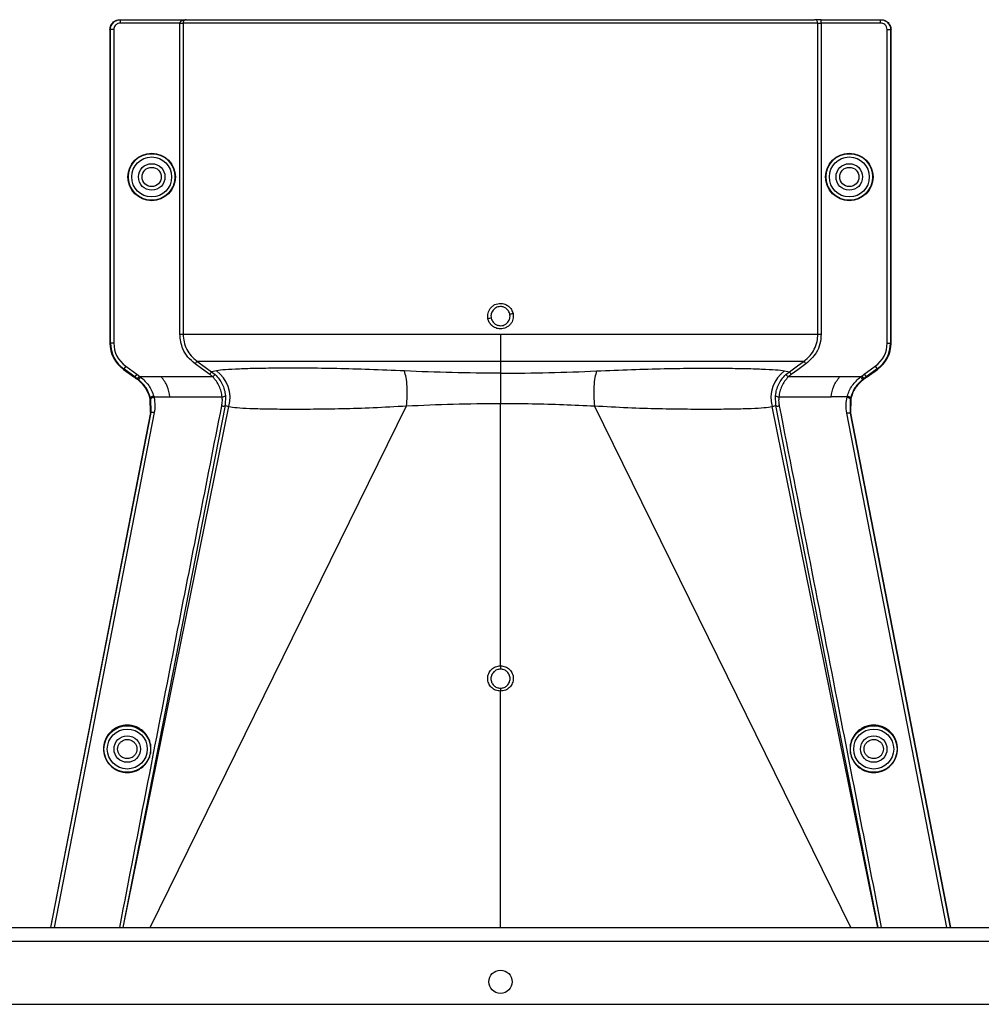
# Model space of a CAD drawing. Header units: inches. Extents: x -3977 to 448, y -4288 to 2176.
# Tile 34 of 206: x -3663 to -3518, y -2219 to -2070. Entities that reach past the tile are written whole.
import ezdxf

# ---------------------------------------------------------------- set-up
doc = ezdxf.new("R2010")
doc.units = ezdxf.units.IN
doc.header["$MEASUREMENT"] = 0

msp = doc.modelspace()

# ---------------------------------------------------------------- linework, layer by layer
at = {"color": 1, "linetype": 'Continuous', "lineweight": 25}
for p, q in [((-3648.053, -2070.118), (-3647.974, -2070.118)), ((-3647.974, -2070.618), (-3647.974, -2070.118)), ((-3647.974, -2070.118), (-3638.072, -2070.118)), ((-3639.021, -2070.618), (-3647.974, -2070.618)), ((-3639.021, -2117.556), (-3639.021, -2070.618)), ((-3639.021, -2070.618), (-3638.522, -2070.618)), ((-3638.522, -2070.618), (-3638.522, -2117.556)), ((-3542.806, -2070.618), (-3638.522, -2070.618)), ((-3638.072, -2070.118), (-3543.305, -2070.118)), ((-3542.307, -2070.118), (-3543.305, -2070.118)), ((-3542.806, -2117.556), (-3542.806, -2070.618)), ((-3542.806, -2070.618), (-3542.307, -2070.618)), ((-3542.307, -2070.618), (-3542.307, -2070.118)), ((-3542.307, -2070.118), (-3533.354, -2070.118)), ((-3542.307, -2070.618), (-3542.307, -2117.556)), ((-3533.354, -2070.618), (-3542.307, -2070.618)), ((-3533.354, -2070.618), (-3533.354, -2070.118)), ((-3533.354, -2070.118), (-3533.275, -2070.118)), ((-3649.474, -2071.618), (-3649.553, -2071.618)), ((-3649.553, -2071.618), (-3649.553, -2118.886)), ((-3648.974, -2071.618), (-3649.474, -2071.618)), ((-3649.474, -2118.886), (-3649.474, -2071.618)), ((-3648.974, -2071.618), (-3648.974, -2118.886)), ((-3532.354, -2118.886), (-3532.354, -2071.618)), ((-3532.354, -2071.618), (-3531.854, -2071.618)), ((-3531.854, -2071.618), (-3531.854, -2118.886)), ((-3531.775, -2071.618), (-3531.854, -2071.618)), ((-3531.775, -2118.886), (-3531.775, -2071.618)), ((-3649.553, -2118.886), (-3649.474, -2118.886)), ((-3648.974, -2118.886), (-3649.474, -2118.886)), ((-3532.354, -2118.886), (-3531.854, -2118.886)), ((-3531.854, -2118.886), (-3531.775, -2118.886)), ((-3590.664, -2121.615), (-3590.664, -2123.433)), ((-3647.519, -2122.856), (-3647.473, -2122.792)), ((-3647.519, -2122.856), (-3645.936, -2123.994)), ((-3647.181, -2122.386), (-3647.473, -2122.792)), ((-3645.788, -2124.004), (-3647.473, -2122.792)), ((-3647.181, -2122.386), (-3645.496, -2123.598)), ((-3633.509, -2123.057), (-3634.221, -2123.206)), ((-3634.221, -2123.206), (-3633.705, -2123.631)), ((-3590.664, -2123.433), (-3590.664, -2127.99)), ((-3547.82, -2123.057), (-3547.107, -2123.206)), ((-3547.623, -2123.631), (-3547.107, -2123.206)), ((-3535.832, -2123.598), (-3534.147, -2122.386)), ((-3533.855, -2122.792), (-3535.54, -2124.004)), ((-3535.392, -2123.994), (-3533.809, -2122.856)), ((-3534.147, -2122.386), (-3533.855, -2122.792)), ((-3533.809, -2122.856), (-3533.855, -2122.792)), ((-3645.788, -2124.004), (-3645.834, -2124.068)), ((-3645.496, -2123.598), (-3645.788, -2124.004)), ((-3645.475, -2124.326), (-3645.429, -2124.262)), ((-3645.137, -2123.857), (-3645.429, -2124.262)), ((-3645.261, -2124.388), (-3645.429, -2124.262)), ((-3644.953, -2123.994), (-3645.261, -2124.388)), ((-3641.783, -2123.994), (-3644.953, -2123.994)), ((-3634.048, -2123.994), (-3641.783, -2123.994)), ((-3634.048, -2123.994), (-3633.705, -2123.631)), ((-3547.623, -2123.631), (-3547.28, -2123.994)), ((-3539.545, -2123.994), (-3547.28, -2123.994)), ((-3536.375, -2123.994), (-3539.545, -2123.994)), ((-3536.375, -2123.994), (-3536.067, -2124.388)), ((-3536.191, -2123.857), (-3535.899, -2124.262)), ((-3535.899, -2124.262), (-3536.067, -2124.388)), ((-3535.899, -2124.262), (-3535.853, -2124.326)), ((-3535.832, -2123.598), (-3535.54, -2124.004)), ((-3535.54, -2124.004), (-3535.494, -2124.068)), ((-3643.439, -2127.162), (-3643.516, -2127.18)), ((-3643.477, -2127.337), (-3643.482, -2127.317)), ((-3643.401, -2127.319), (-3643.477, -2127.337)), ((-3643.43, -2129.377), (-3643.477, -2127.337)), ((-3643.349, -2129.377), (-3643.401, -2127.319)), ((-3642.926, -2127), (-3640.538, -2127)), ((-3640.538, -2127), (-3632.634, -2127)), ((-3632.137, -2126.796), (-3632.204, -2128.314)), ((-3590.664, -2167.558), (-3590.664, -2127.99)), ((-3549.124, -2128.314), (-3549.191, -2126.796)), ((-3548.694, -2127), (-3540.79, -2127)), ((-3538.402, -2127), (-3540.79, -2127)), ((-3537.927, -2127.319), (-3537.963, -2129.465)), ((-3537.927, -2127.319), (-3537.851, -2127.337)), ((-3537.889, -2127.162), (-3537.812, -2127.18)), ((-3537.851, -2127.337), (-3537.881, -2129.467)), ((-3643.429, -2129.377), (-3658.539, -2207.019)), ((-3658.457, -2207.019), (-3643.348, -2129.377)), ((-3642.864, -2129.349), (-3657.979, -2207.019)), ((-3632.204, -2128.314), (-3647.601, -2207.019)), ((-3647.576, -2207.019), (-3631.617, -2128.458)), ((-3643.482, -2207.019), (-3604.829, -2128.361)), ((-3643.349, -2129.377), (-3643.43, -2129.377)), ((-3643.347, -2129.377), (-3643.348, -2129.377)), ((-3632.204, -2128.314), (-3631.617, -2128.458)), ((-3537.846, -2207.019), (-3576.499, -2128.361)), ((-3549.711, -2128.458), (-3549.124, -2128.314)), ((-3533.752, -2207.019), (-3549.711, -2128.458)), ((-3533.727, -2207.019), (-3549.124, -2128.314)), ((-3523.349, -2207.019), (-3538.441, -2129.467)), ((-3537.963, -2129.465), (-3537.963, -2129.467)), ((-3537.962, -2129.467), (-3522.871, -2207.019)), ((-3537.881, -2129.467), (-3537.962, -2129.467)), ((-3537.881, -2129.467), (-3522.789, -2207.019)), ((-3590.664, -2207.019), (-3590.664, -2171.387))]:
    msp.add_line(p, q, dxfattribs=at)
at = {"color": 7, "linetype": 'Continuous', "lineweight": 25}
for p, q in [((-3805.664, -2207.019), (-3085.664, -2207.019)), ((-3805.664, -2209.119), (-3085.664, -2209.119)), ((-3802.664, -2218.619), (-3088.664, -2218.619))]:
    msp.add_line(p, q, dxfattribs=at)
at = {"color": 1, "linetype": 'Continuous', "lineweight": 25, "flags": 128}
for points in [[(-3634.512, -2123.612), (-3635.754, -2122.72), (-3636.729, -2122.02)], [(-3636.437, -2121.615), (-3635.196, -2122.506), (-3634.221, -2123.206)], [(-3547.107, -2123.206), (-3545.866, -2122.315), (-3544.891, -2121.615)], [(-3544.599, -2122.02), (-3545.84, -2122.911), (-3546.816, -2123.612)], [(-3645.429, -2124.262), (-3645.63, -2124.117), (-3645.788, -2124.004)], [(-3645.496, -2123.598), (-3645.295, -2123.743), (-3645.137, -2123.857)], [(-3536.191, -2123.857), (-3535.99, -2123.712), (-3535.832, -2123.598)], [(-3535.54, -2124.004), (-3535.741, -2124.148), (-3535.899, -2124.262)], [(-3642.926, -2127), (-3643.024, -2127.025), (-3643.118, -2127.056), (-3643.205, -2127.09), (-3643.28, -2127.128), (-3643.34, -2127.167), (-3643.383, -2127.205), (-3643.407, -2127.242), (-3643.412, -2127.275)], [(-3538.402, -2127), (-3538.304, -2127.025), (-3538.21, -2127.056), (-3538.123, -2127.09), (-3538.048, -2127.128), (-3537.988, -2127.167), (-3537.945, -2127.205), (-3537.921, -2127.242), (-3537.916, -2127.275)], [(-3537.851, -2127.337), (-3537.848, -2127.326), (-3537.846, -2127.317)], [(-3590.664, -2167.558), (-3590.664, -2167.64), (-3590.664, -2167.721), (-3590.664, -2167.799), (-3590.664, -2167.871), (-3590.664, -2167.937), (-3590.664, -2167.993), (-3590.664, -2168.04), (-3590.664, -2168.074)], [(-3590.664, -2170.946), (-3590.664, -2170.965), (-3590.664, -2170.997), (-3590.664, -2171.04), (-3590.664, -2171.095), (-3590.664, -2171.159), (-3590.664, -2171.23), (-3590.664, -2171.307), (-3590.664, -2171.387)]]:
    msp.add_lwpolyline(points, dxfattribs=at)
at = {"color": 1, "linetype": 'Continuous', "lineweight": 25}
for centre, radius in [((-3643.263, -2093.837), 3.579), ((-3643.263, -2093.837), 3.513), ((-3643.263, -2093.837), 3.013), ((-3538.065, -2093.837), 3.579), ((-3538.065, -2093.837), 3.513), ((-3538.065, -2093.837), 3.013), ((-3643.263, -2093.837), 2), ((-3538.065, -2093.837), 2), ((-3643.263, -2093.837), 1.45), ((-3538.065, -2093.837), 1.45), ((-3646.944, -2180.119), 3.513), ((-3534.384, -2180.119), 3.513), ((-3646.944, -2180.119), 3.013), ((-3646.944, -2180.119), 2), ((-3534.384, -2180.119), 3.013), ((-3534.384, -2180.119), 2)]:
    msp.add_circle(centre, radius, dxfattribs=at)
at = {"color": 7, "linetype": 'Continuous', "lineweight": 25}
msp.add_circle((-3590.664, -2215.219), 1.75, dxfattribs=at)
at = {"color": 1, "linetype": 'Continuous', "lineweight": 25}
for centre, radius, start, end in [((-3543.305, -2070.617), 0.5, 359.94503, 89.94492), ((-3594.351, -2088.853), 26.17, 281.21609, 282.30574), ((-3586.977, -2140.8), 26.168, 101.21699, 102.30669), ((-3644.663, -2118.886), 4.89, 180, 234.26784), ((-3644.663, -2118.886), 4.811, 180, 234.26784), ((-3644.663, -2118.886), 4.311, 180, 234.26784), ((-3536.665, -2118.886), 4.311, 305.73216, 0), ((-3536.665, -2118.886), 4.811, 305.73216, 0), ((-3536.665, -2118.886), 4.89, 305.73216, 0), ((-3636.5, -2127.137), 5.059, 344.8578, 53.75042), ((-3544.828, -2127.137), 5.059, 126.24958, 195.1422), ((-3632.586, -2126.408), 0.594, 265.42126, 319.21574), ((-3548.742, -2126.408), 0.594, 220.78426, 274.57874)]:
    msp.add_arc(centre, radius, start, end, dxfattribs=at)
for points, knots in [([(-3649.553, -2071.618), (-3649.527, -2071.405), (-3649.472, -2070.963), (-3649.066, -2070.46), (-3648.561, -2070.167), (-3648.218, -2070.134), (-3648.053, -2070.118)], [0, 0, 0, 0, 0.2702426, 0.562405, 0.7897212, 1, 1, 1, 1]), ([(-3649.474, -2071.618), (-3649.46, -2071.462), (-3649.429, -2071.123), (-3649.206, -2070.728), (-3648.931, -2070.448), (-3648.658, -2070.269), (-3648.333, -2070.143), (-3648.096, -2070.126), (-3647.974, -2070.118)], [0, 0, 0, 0, 0.198614, 0.4310038, 0.5604779, 0.6984728, 0.8449823, 1, 1, 1, 1]), ([(-3647.974, -2070.618), (-3648.116, -2070.635), (-3648.411, -2070.672), (-3648.746, -2070.942), (-3648.942, -2071.279), (-3648.964, -2071.508), (-3648.974, -2071.618)], [0, 0, 0, 0, 0.27028002, 0.56245376, 0.78975162, 1, 1, 1, 1]), ([(-3639.021, -2070.618), (-3639.02, -2070.597), (-3639.015, -2070.554), (-3638.973, -2070.461), (-3638.852, -2070.322), (-3638.55, -2070.151), (-3638.262, -2070.131), (-3638.072, -2070.118)], [0, 0, 0, 0, 0.04792464, 0.10269159, 0.24122313, 0.49889821, 1, 1, 1, 1]), ([(-3638.072, -2070.118), (-3638.162, -2070.132), (-3638.282, -2070.15), (-3638.415, -2070.284), (-3638.476, -2070.384), (-3638.508, -2070.481), (-3638.521, -2070.561), (-3638.522, -2070.599), (-3638.522, -2070.618)], [0, 0, 0, 0, 0.4992636, 0.6657709, 0.8008939, 0.9091466, 0.9560088, 1, 1, 1, 1]), ([(-3533.354, -2070.118), (-3533.232, -2070.126), (-3532.995, -2070.143), (-3532.67, -2070.269), (-3532.397, -2070.448), (-3532.122, -2070.728), (-3531.899, -2071.123), (-3531.868, -2071.462), (-3531.854, -2071.618)], [0, 0, 0, 0, 0.1550199, 0.3015309, 0.4395266, 0.569001, 0.8013897, 1, 1, 1, 1]), ([(-3532.354, -2071.618), (-3532.371, -2071.476), (-3532.408, -2071.181), (-3532.678, -2070.846), (-3533.015, -2070.65), (-3533.244, -2070.628), (-3533.354, -2070.618)], [0, 0, 0, 0, 0.27024264, 0.56240502, 0.78972122, 1, 1, 1, 1]), ([(-3533.275, -2070.118), (-3533.063, -2070.144), (-3532.62, -2070.199), (-3532.117, -2070.605), (-3531.824, -2071.11), (-3531.791, -2071.453), (-3531.775, -2071.618)], [0, 0, 0, 0, 0.27028002, 0.56245376, 0.78975162, 1, 1, 1, 1]), ([(-3592.554, -2115.233), (-3592.575, -2115.091), (-3592.618, -2114.805), (-3592.556, -2114.374), (-3592.412, -2113.967), (-3592.178, -2113.606), (-3591.872, -2113.304), (-3591.504, -2113.081), (-3591.095, -2112.931), (-3590.807, -2112.913), (-3590.664, -2112.903)], [0, 0, 0, 0, 0.1250508, 0.2514032, 0.37648, 0.50029, 0.623935, 0.7489022, 0.8749531, 1, 1, 1, 1]), ([(-3590.664, -2112.903), (-3590.446, -2112.927), (-3590.01, -2112.974), (-3589.44, -2113.316), (-3588.982, -2113.798), (-3588.843, -2114.214), (-3588.774, -2114.422)], [0, 0, 0, 0, 0.2506677, 0.5002572, 0.7496434, 1, 1, 1, 1]), ([(-3590.664, -2113.384), (-3590.794, -2113.395), (-3591.038, -2113.414), (-3591.435, -2113.583), (-3591.761, -2113.859), (-3591.967, -2114.197), (-3592.071, -2114.497), (-3592.115, -2114.805), (-3592.083, -2115.022), (-3592.067, -2115.132)], [0, 0, 0, 0, 0.1514392, 0.2849996, 0.4995211, 0.6401034, 0.7446468, 0.8700183, 1, 1, 1, 1]), ([(-3589.261, -2114.523), (-3589.299, -2114.399), (-3589.362, -2114.189), (-3589.541, -2113.915), (-3589.783, -2113.667), (-3590.162, -2113.438), (-3590.488, -2113.403), (-3590.664, -2113.384)], [0, 0, 0, 0, 0.1982573, 0.33634484, 0.5005148, 0.73009809, 1, 1, 1, 1]), ([(-3588.774, -2114.422), (-3588.752, -2114.564), (-3588.709, -2114.849), (-3588.77, -2115.28), (-3588.914, -2115.687), (-3589.15, -2116.049), (-3589.457, -2116.353), (-3589.826, -2116.577), (-3590.234, -2116.725), (-3590.521, -2116.743), (-3590.664, -2116.751)], [0, 0, 0, 0, 0.1252765, 0.2506033, 0.3754711, 0.5004033, 0.6251346, 0.7500235, 0.874976, 1, 1, 1, 1]), ([(-3590.664, -2116.27), (-3590.534, -2116.26), (-3590.291, -2116.241), (-3589.893, -2116.072), (-3589.567, -2115.797), (-3589.361, -2115.458), (-3589.257, -2115.159), (-3589.213, -2114.85), (-3589.245, -2114.634), (-3589.261, -2114.523)], [0, 0, 0, 0, 0.1513707, 0.2848656, 0.4992611, 0.6397711, 0.7442765, 0.8697489, 1, 1, 1, 1]), ([(-3590.664, -2116.751), (-3590.909, -2116.725), (-3591.398, -2116.671), (-3591.981, -2116.282), (-3592.382, -2115.787), (-3592.497, -2115.418), (-3592.554, -2115.233)], [0, 0, 0, 0, 0.2795737, 0.5590905, 0.7794833, 1, 1, 1, 1]), ([(-3592.067, -2115.132), (-3592.029, -2115.256), (-3591.966, -2115.466), (-3591.787, -2115.74), (-3591.545, -2115.988), (-3591.166, -2116.217), (-3590.84, -2116.252), (-3590.664, -2116.27)], [0, 0, 0, 0, 0.19832372, 0.33644956, 0.50065876, 0.73016778, 1, 1, 1, 1]), ([(-3636.729, -2122.02), (-3637.101, -2121.705), (-3637.844, -2121.076), (-3638.776, -2119.568), (-3638.929, -2118.318), (-3639.021, -2117.556)], [0, 0, 0, 0, 0.2811139, 0.5612738, 1, 1, 1, 1]), ([(-3638.522, -2117.556), (-3638.496, -2117.95), (-3638.442, -2118.74), (-3638.008, -2119.854), (-3637.354, -2120.857), (-3636.743, -2121.362), (-3636.437, -2121.615)], [0, 0, 0, 0, 0.2494565, 0.4996465, 0.7495447, 1, 1, 1, 1]), ([(-3590.664, -2117.556), (-3590.664, -2117.991), (-3590.664, -2118.874), (-3590.664, -2120.364), (-3590.664, -2121.143), (-3590.664, -2121.615)], [0, 0, 0, 0, 0.2771716, 0.5621798, 1, 1, 1, 1]), ([(-3544.891, -2121.615), (-3544.567, -2121.345), (-3543.955, -2120.836), (-3543.301, -2119.814), (-3542.882, -2118.719), (-3542.83, -2117.932), (-3542.806, -2117.556)], [0, 0, 0, 0, 0.2658061, 0.501977, 0.7618756, 1, 1, 1, 1]), ([(-3542.307, -2117.556), (-3542.346, -2118.042), (-3542.423, -2119.012), (-3543.107, -2120.649), (-3544.034, -2121.5), (-3544.599, -2122.02)], [0, 0, 0, 0, 0.2811316, 0.561264, 1, 1, 1, 1]), ([(-3636.729, -2122.02), (-3636.693, -2121.97), (-3636.618, -2121.867), (-3636.522, -2121.732), (-3636.454, -2121.637), (-3636.443, -2121.622), (-3636.437, -2121.615)], [0, 0, 0, 0, 0.2405929, 0.5000004, 0.7594076, 1, 1, 1, 1]), ([(-3636.437, -2121.615), (-3636.244, -2121.615), (-3635.857, -2121.615), (-3634.37, -2121.615), (-3632.252, -2121.615), (-3629.462, -2121.615), (-3626.066, -2121.615), (-3622.114, -2121.615), (-3617.663, -2121.615), (-3612.791, -2121.615), (-3607.567, -2121.615), (-3602.077, -2121.615), (-3596.413, -2121.615), (-3592.577, -2121.615), (-3590.664, -2121.615)], [0, 0, 0, 0, 0.083095, 0.1664705, 0.2500634, 0.333088, 0.4166003, 0.5000613, 0.5831429, 0.6668363, 0.750036, 0.83337, 0.916921, 1, 1, 1, 1]), ([(-3590.664, -2121.615), (-3588.751, -2121.615), (-3584.915, -2121.615), (-3579.252, -2121.615), (-3573.761, -2121.615), (-3568.537, -2121.615), (-3563.665, -2121.615), (-3559.214, -2121.615), (-3555.262, -2121.615), (-3551.866, -2121.615), (-3549.076, -2121.615), (-3546.958, -2121.615), (-3545.471, -2121.615), (-3545.084, -2121.615), (-3544.891, -2121.615)], [0, 0, 0, 0, 0.083079, 0.16663, 0.249964, 0.3331637, 0.4168571, 0.4999387, 0.5833997, 0.666912, 0.7499366, 0.8335295, 0.916905, 1, 1, 1, 1]), ([(-3544.891, -2121.615), (-3544.885, -2121.622), (-3544.874, -2121.637), (-3544.806, -2121.732), (-3544.71, -2121.867), (-3544.635, -2121.97), (-3544.599, -2122.02)], [0, 0, 0, 0, 0.2405923, 0.4999996, 0.7594071, 1, 1, 1, 1]), ([(-3634.512, -2123.612), (-3634.476, -2123.562), (-3634.402, -2123.458), (-3634.305, -2123.323), (-3634.237, -2123.228), (-3634.226, -2123.213), (-3634.221, -2123.206)], [0, 0, 0, 0, 0.2406166, 0.5, 0.7593834, 1, 1, 1, 1]), ([(-3605.145, -2123.095), (-3606.928, -2123.018), (-3610.488, -2122.863), (-3615.438, -2122.732), (-3619.962, -2122.669), (-3623.968, -2122.669), (-3627.384, -2122.716), (-3630.149, -2122.801), (-3632.286, -2122.912), (-3633.1, -2123.009), (-3633.509, -2123.057)], [0, 0, 0, 0, 0.12493148, 0.24948447, 0.37485017, 0.49935704, 0.62475156, 0.74930706, 0.87427096, 1, 1, 1, 1]), ([(-3590.664, -2123.433), (-3593.112, -2123.418), (-3598.009, -2123.389), (-3602.766, -2123.193), (-3605.145, -2123.095)], [0, 0, 0, 0, 0.4998757, 1, 1, 1, 1]), ([(-3604.829, -2128.361), (-3604.788, -2127.88), (-3604.705, -2126.896), (-3604.734, -2125.407), (-3604.875, -2124.059), (-3605.056, -2123.412), (-3605.145, -2123.095)], [0, 0, 0, 0, 0.244363, 0.5000001, 0.7556372, 1, 1, 1, 1]), ([(-3590.664, -2123.433), (-3588.216, -2123.418), (-3583.319, -2123.389), (-3578.562, -2123.193), (-3576.183, -2123.095)], [0, 0, 0, 0, 0.49987566, 1, 1, 1, 1]), ([(-3576.183, -2123.095), (-3576.272, -2123.412), (-3576.453, -2124.059), (-3576.594, -2125.407), (-3576.623, -2126.896), (-3576.54, -2127.88), (-3576.499, -2128.361)], [0, 0, 0, 0, 0.2443628, 0.4999999, 0.755637, 1, 1, 1, 1]), ([(-3576.183, -2123.095), (-3574.4, -2123.018), (-3570.84, -2122.863), (-3565.89, -2122.732), (-3561.366, -2122.669), (-3557.36, -2122.669), (-3553.944, -2122.716), (-3551.179, -2122.801), (-3549.042, -2122.912), (-3548.228, -2123.009), (-3547.82, -2123.057)], [0, 0, 0, 0, 0.1249315, 0.2494845, 0.3748502, 0.499357, 0.6247516, 0.7493071, 0.874271, 1, 1, 1, 1]), ([(-3547.107, -2123.206), (-3547.102, -2123.213), (-3547.091, -2123.228), (-3547.023, -2123.323), (-3546.926, -2123.458), (-3546.852, -2123.562), (-3546.816, -2123.612)], [0, 0, 0, 0, 0.2406166, 0.5, 0.7593834, 1, 1, 1, 1]), ([(-3645.834, -2124.068), (-3645.853, -2124.054), (-3645.887, -2124.03), (-3645.921, -2124.005), (-3645.936, -2123.994)], [0, 0, 0, 0, 0.56, 1, 1, 1, 1]), ([(-3645.834, -2124.068), (-3645.767, -2124.116), (-3645.647, -2124.202), (-3645.528, -2124.288), (-3645.475, -2124.326)], [0, 0, 0, 0, 0.5599992, 1, 1, 1, 1]), ([(-3643.521, -2127.158), (-3643.611, -2126.882), (-3643.859, -2126.113), (-3644.525, -2125.101), (-3645.207, -2124.544), (-3645.475, -2124.326)], [0, 0, 0, 0, 0.25487146, 0.70803184, 1, 1, 1, 1]), ([(-3643.44, -2127.161), (-3643.625, -2126.631), (-3643.994, -2125.574), (-3644.84, -2124.783), (-3645.261, -2124.388)], [0, 0, 0, 0, 0.5012988, 1, 1, 1, 1]), ([(-3645.137, -2123.857), (-3645.102, -2123.882), (-3645.04, -2123.927), (-3644.98, -2123.974), (-3644.953, -2123.994)], [0, 0, 0, 0, 0.5600001, 1, 1, 1, 1]), ([(-3644.953, -2123.994), (-3644.494, -2124.4), (-3643.575, -2125.211), (-3643.161, -2126.33), (-3642.954, -2126.89)], [0, 0, 0, 0, 0.4994719, 1, 1, 1, 1]), ([(-3640.538, -2127), (-3640.617, -2126.456), (-3640.775, -2125.369), (-3641.447, -2124.452), (-3641.783, -2123.994)], [0, 0, 0, 0, 0.5005188, 1, 1, 1, 1]), ([(-3634.048, -2123.994), (-3634.131, -2123.919), (-3634.28, -2123.784), (-3634.441, -2123.664), (-3634.512, -2123.612)], [0, 0, 0, 0, 0.5599336, 1, 1, 1, 1]), ([(-3632.634, -2127), (-3632.675, -2126.724), (-3632.757, -2126.176), (-3633.059, -2125.377), (-3633.477, -2124.63), (-3633.857, -2124.206), (-3634.048, -2123.994)], [0, 0, 0, 0, 0.253707, 0.5035297, 0.751872, 1, 1, 1, 1]), ([(-3633.705, -2123.631), (-3633.494, -2123.852), (-3633.072, -2124.294), (-3632.608, -2125.083), (-3632.274, -2125.925), (-3632.183, -2126.506), (-3632.137, -2126.796)], [0, 0, 0, 0, 0.2511042, 0.5011367, 0.750364, 1, 1, 1, 1]), ([(-3549.191, -2126.796), (-3549.146, -2126.506), (-3549.054, -2125.926), (-3548.72, -2125.083), (-3548.255, -2124.295), (-3547.834, -2123.853), (-3547.623, -2123.631)], [0, 0, 0, 0, 0.24937818, 0.4989473, 0.74862144, 1, 1, 1, 1]), ([(-3547.28, -2123.994), (-3547.471, -2124.207), (-3547.851, -2124.631), (-3548.27, -2125.377), (-3548.571, -2126.177), (-3548.653, -2126.725), (-3548.694, -2127)], [0, 0, 0, 0, 0.2484063, 0.4963861, 0.7465528, 1, 1, 1, 1]), ([(-3546.816, -2123.612), (-3546.906, -2123.679), (-3547.067, -2123.799), (-3547.215, -2123.935), (-3547.28, -2123.994)], [0, 0, 0, 0, 0.5599336, 1, 1, 1, 1]), ([(-3540.79, -2127), (-3540.711, -2126.456), (-3540.553, -2125.369), (-3539.881, -2124.452), (-3539.545, -2123.994)], [0, 0, 0, 0, 0.50051883, 1, 1, 1, 1]), ([(-3538.374, -2126.89), (-3538.284, -2126.616), (-3538.102, -2126.065), (-3537.51, -2125.013), (-3536.83, -2124.403), (-3536.375, -2123.994)], [0, 0, 0, 0, 0.2482305, 0.4976106, 1, 1, 1, 1]), ([(-3536.067, -2124.388), (-3536.488, -2124.783), (-3537.334, -2125.574), (-3537.703, -2126.631), (-3537.888, -2127.161)], [0, 0, 0, 0, 0.49884982, 1, 1, 1, 1]), ([(-3535.853, -2124.326), (-3536.089, -2124.516), (-3536.749, -2125.046), (-3537.441, -2126.043), (-3537.706, -2126.851), (-3537.807, -2127.158)], [0, 0, 0, 0, 0.2563458, 0.7166755, 1, 1, 1, 1]), ([(-3536.375, -2123.994), (-3536.341, -2123.968), (-3536.28, -2123.921), (-3536.218, -2123.876), (-3536.191, -2123.857)], [0, 0, 0, 0, 0.5599999, 1, 1, 1, 1]), ([(-3535.494, -2124.068), (-3535.561, -2124.116), (-3535.681, -2124.202), (-3535.8, -2124.288), (-3535.853, -2124.326)], [0, 0, 0, 0, 0.5599992, 1, 1, 1, 1]), ([(-3535.392, -2123.994), (-3535.411, -2124.008), (-3535.445, -2124.032), (-3535.479, -2124.057), (-3535.494, -2124.068)], [0, 0, 0, 0, 0.56, 1, 1, 1, 1]), ([(-3643.516, -2127.18), (-3643.517, -2127.176), (-3643.519, -2127.169), (-3643.521, -2127.162), (-3643.521, -2127.158)], [0, 0, 0, 0, 0.56, 1, 1, 1, 1]), ([(-3643.482, -2127.317), (-3643.488, -2127.291), (-3643.5, -2127.246), (-3643.511, -2127.2), (-3643.516, -2127.18)], [0, 0, 0, 0, 0.5599961, 1, 1, 1, 1]), ([(-3642.954, -2126.89), (-3643.017, -2126.906), (-3643.114, -2126.932), (-3643.231, -2126.978), (-3643.31, -2127.017), (-3643.373, -2127.057), (-3643.431, -2127.108), (-3643.436, -2127.14), (-3643.44, -2127.161)], [0, 0, 0, 0, 0.2386895, 0.3678599, 0.4999849, 0.6321122, 0.7612892, 1, 1, 1, 1]), ([(-3643.412, -2127.275), (-3643.417, -2127.254), (-3643.426, -2127.216), (-3643.435, -2127.178), (-3643.44, -2127.161)], [0, 0, 0, 0, 0.5599997, 1, 1, 1, 1]), ([(-3643.401, -2127.319), (-3643.403, -2127.311), (-3643.407, -2127.296), (-3643.41, -2127.281), (-3643.412, -2127.275)], [0, 0, 0, 0, 0.56, 1, 1, 1, 1]), ([(-3642.914, -2127.048), (-3642.958, -2127.059), (-3643.045, -2127.08), (-3643.163, -2127.122), (-3643.26, -2127.166), (-3643.345, -2127.219), (-3643.398, -2127.273), (-3643.4, -2127.306), (-3643.401, -2127.319)], [0, 0, 0, 0, 0.1658539, 0.3297583, 0.4844222, 0.6242747, 0.8482139, 1, 1, 1, 1]), ([(-3642.954, -2126.89), (-3642.949, -2126.911), (-3642.941, -2126.94), (-3642.932, -2126.974), (-3642.929, -2126.989), (-3642.927, -2126.995), (-3642.926, -2126.998), (-3642.926, -2127), (-3642.926, -2127)], [0, 0, 0, 0, 0.5599996, 0.8063998, 0.9148159, 0.962519, 0.9835084, 1, 1, 1, 1]), ([(-3642.926, -2127), (-3642.923, -2127.009), (-3642.919, -2127.025), (-3642.915, -2127.041), (-3642.914, -2127.048)], [0, 0, 0, 0, 0.56, 1, 1, 1, 1]), ([(-3642.914, -2127.048), (-3642.842, -2127.477), (-3642.712, -2128.243), (-3642.818, -2129.01), (-3642.864, -2129.349)], [0, 0, 0, 0, 0.5594452, 1, 1, 1, 1]), ([(-3632.692, -2128.365), (-3632.653, -2128.111), (-3632.583, -2127.658), (-3632.618, -2127.201), (-3632.634, -2127)], [0, 0, 0, 0, 0.55968395, 1, 1, 1, 1]), ([(-3604.829, -2128.361), (-3602.493, -2128.257), (-3597.834, -2128.051), (-3593.05, -2128.01), (-3590.664, -2127.99)], [0, 0, 0, 0, 0.50126821, 1, 1, 1, 1]), ([(-3590.664, -2127.99), (-3589.076, -2127.999), (-3585.898, -2128.018), (-3581.154, -2128.156), (-3578.053, -2128.292), (-3576.499, -2128.361)], [0, 0, 0, 0, 0.33237146, 0.66540461, 1, 1, 1, 1]), ([(-3548.694, -2127), (-3548.712, -2127.256), (-3548.743, -2127.713), (-3548.669, -2128.166), (-3548.636, -2128.365)], [0, 0, 0, 0, 0.5596825, 1, 1, 1, 1]), ([(-3538.441, -2129.467), (-3538.506, -2129.014), (-3538.621, -2128.205), (-3538.478, -2127.402), (-3538.414, -2127.048)], [0, 0, 0, 0, 0.5600915, 1, 1, 1, 1]), ([(-3538.414, -2127.048), (-3538.412, -2127.039), (-3538.408, -2127.023), (-3538.404, -2127.007), (-3538.402, -2127)], [0, 0, 0, 0, 0.56, 1, 1, 1, 1]), ([(-3538.414, -2127.048), (-3538.351, -2127.064), (-3538.254, -2127.089), (-3538.138, -2127.135), (-3538.058, -2127.174), (-3537.995, -2127.214), (-3537.937, -2127.265), (-3537.931, -2127.298), (-3537.927, -2127.319)], [0, 0, 0, 0, 0.23851572, 0.36761969, 0.49970945, 0.63184214, 0.76106924, 1, 1, 1, 1]), ([(-3538.402, -2127), (-3538.397, -2126.98), (-3538.388, -2126.943), (-3538.378, -2126.906), (-3538.374, -2126.89)], [0, 0, 0, 0, 0.5599997, 1, 1, 1, 1]), ([(-3538.374, -2126.89), (-3538.311, -2126.907), (-3538.214, -2126.933), (-3538.098, -2126.98), (-3538.019, -2127.019), (-3537.956, -2127.059), (-3537.898, -2127.11), (-3537.892, -2127.141), (-3537.888, -2127.161)], [0, 0, 0, 0, 0.2384943, 0.3676023, 0.4997015, 0.6318447, 0.7610791, 1, 1, 1, 1]), ([(-3537.916, -2127.275), (-3537.918, -2127.283), (-3537.922, -2127.298), (-3537.926, -2127.313), (-3537.927, -2127.319)], [0, 0, 0, 0, 0.5600001, 1, 1, 1, 1]), ([(-3537.889, -2127.161), (-3537.894, -2127.183), (-3537.903, -2127.22), (-3537.912, -2127.258), (-3537.916, -2127.275)], [0, 0, 0, 0, 0.5599999, 1, 1, 1, 1]), ([(-3537.812, -2127.18), (-3537.819, -2127.206), (-3537.83, -2127.251), (-3537.841, -2127.297), (-3537.846, -2127.317)], [0, 0, 0, 0, 0.5599989, 1, 1, 1, 1]), ([(-3537.812, -2127.18), (-3537.811, -2127.176), (-3537.809, -2127.169), (-3537.807, -2127.162), (-3537.807, -2127.158)], [0, 0, 0, 0, 0.5600046, 1, 1, 1, 1]), ([(-3648.081, -2207.019), (-3645.248, -2192.445), (-3640.15, -2166.221), (-3634.986, -2140.009), (-3632.692, -2128.365)], [0, 0, 0, 0, 0.5557593, 1, 1, 1, 1]), ([(-3643.348, -2129.377), (-3643.336, -2129.364), (-3643.312, -2129.336), (-3643.199, -2129.315), (-3643.041, -2129.317), (-3642.922, -2129.338), (-3642.864, -2129.349)], [0, 0, 0, 0, 0.2322093, 0.4947556, 0.7564608, 1, 1, 1, 1]), ([(-3632.692, -2128.365), (-3632.634, -2128.373), (-3632.516, -2128.391), (-3632.359, -2128.387), (-3632.244, -2128.362), (-3632.217, -2128.329), (-3632.204, -2128.314)], [0, 0, 0, 0, 0.2416333, 0.5000023, 0.75837, 1, 1, 1, 1]), ([(-3631.617, -2128.458), (-3631.254, -2128.517), (-3630.53, -2128.635), (-3628.559, -2128.743), (-3625.97, -2128.816), (-3622.742, -2128.849), (-3618.933, -2128.841), (-3614.622, -2128.776), (-3609.899, -2128.644), (-3606.521, -2128.455), (-3604.829, -2128.361)], [0, 0, 0, 0, 0.1262089, 0.2517996, 0.3769778, 0.5028028, 0.6273666, 0.7523059, 0.8759962, 1, 1, 1, 1]), ([(-3576.499, -2128.361), (-3574.807, -2128.455), (-3571.429, -2128.644), (-3566.706, -2128.776), (-3562.395, -2128.841), (-3558.586, -2128.849), (-3555.358, -2128.816), (-3552.769, -2128.743), (-3550.799, -2128.635), (-3550.074, -2128.517), (-3549.711, -2128.458)], [0, 0, 0, 0, 0.1240038, 0.2476941, 0.3726334, 0.4971972, 0.6230222, 0.7482004, 0.8737911, 1, 1, 1, 1]), ([(-3549.124, -2128.314), (-3549.111, -2128.329), (-3549.084, -2128.362), (-3548.969, -2128.387), (-3548.812, -2128.391), (-3548.694, -2128.373), (-3548.636, -2128.365)], [0, 0, 0, 0, 0.24163, 0.4999977, 0.7583668, 1, 1, 1, 1]), ([(-3548.636, -2128.365), (-3545.72, -2143.186), (-3540.563, -2169.399), (-3535.464, -2195.622), (-3533.247, -2207.019)], [0, 0, 0, 0, 0.56539721, 1, 1, 1, 1]), ([(-3537.962, -2129.467), (-3537.97, -2129.467), (-3537.985, -2129.467), (-3538.075, -2129.467), (-3538.171, -2129.467), (-3538.254, -2129.467), (-3538.345, -2129.467), (-3538.409, -2129.467), (-3538.441, -2129.467)], [0, 0, 0, 0, 0.2495449, 0.4986438, 0.6222794, 0.7466343, 0.8723379, 1, 1, 1, 1]), ([(-3590.664, -2171.387), (-3590.916, -2171.358), (-3591.42, -2171.301), (-3592.06, -2170.858), (-3592.488, -2170.226), (-3592.639, -2169.474), (-3592.489, -2168.722), (-3592.061, -2168.088), (-3591.42, -2167.645), (-3590.916, -2167.587), (-3590.664, -2167.558)], [0, 0, 0, 0, 0.1250591, 0.2500084, 0.3749013, 0.4997903, 0.624728, 0.7497694, 0.8748397, 1, 1, 1, 1]), ([(-3590.664, -2168.074), (-3590.853, -2168.096), (-3591.231, -2168.139), (-3591.711, -2168.472), (-3592.032, -2168.947), (-3592.144, -2169.511), (-3592.031, -2170.075), (-3591.711, -2170.549), (-3591.231, -2170.881), (-3590.853, -2170.924), (-3590.664, -2170.946)], [0, 0, 0, 0, 0.1251583, 0.2502283, 0.3752704, 0.5002105, 0.6251014, 0.7499947, 0.8749427, 1, 1, 1, 1]), ([(-3590.664, -2167.558), (-3590.412, -2167.587), (-3589.908, -2167.645), (-3589.268, -2168.087), (-3588.84, -2168.72), (-3588.689, -2169.472), (-3588.839, -2170.224), (-3589.267, -2170.857), (-3589.908, -2171.301), (-3590.412, -2171.358), (-3590.664, -2171.387)], [0, 0, 0, 0, 0.1250597, 0.2500089, 0.3749009, 0.4997891, 0.624727, 0.749769, 0.8748397, 1, 1, 1, 1]), ([(-3590.664, -2170.946), (-3590.475, -2170.924), (-3590.097, -2170.881), (-3589.617, -2170.548), (-3589.296, -2170.073), (-3589.184, -2169.509), (-3589.297, -2168.945), (-3589.617, -2168.471), (-3590.097, -2168.139), (-3590.475, -2168.096), (-3590.664, -2168.074)], [0, 0, 0, 0, 0.1251587, 0.2502289, 0.3752708, 0.5002105, 0.6251013, 0.7499948, 0.8749429, 1, 1, 1, 1]), ([(-3646.944, -2176.509), (-3647.16, -2176.521), (-3647.632, -2176.546), (-3648.374, -2176.775), (-3649.154, -2177.219), (-3649.874, -2177.943), (-3650.395, -2178.931), (-3650.587, -2180.087), (-3650.395, -2181.243), (-3649.874, -2182.232), (-3649.154, -2182.956), (-3648.374, -2183.4), (-3647.632, -2183.629), (-3647.16, -2183.654), (-3646.944, -2183.665)], [0, 0, 0, 0, 0.0563088, 0.1228337, 0.2009914, 0.2913219, 0.3924061, 0.5, 0.6075939, 0.7086781, 0.7990086, 0.8771663, 0.9436912, 1, 1, 1, 1]), ([(-3646.944, -2183.665), (-3646.727, -2183.654), (-3646.255, -2183.629), (-3645.513, -2183.4), (-3644.733, -2182.956), (-3644.013, -2182.232), (-3643.492, -2181.243), (-3643.3, -2180.087), (-3643.492, -2178.931), (-3644.013, -2177.943), (-3644.733, -2177.219), (-3645.513, -2176.775), (-3646.255, -2176.546), (-3646.727, -2176.521), (-3646.944, -2176.509)], [0, 0, 0, 0, 0.05630876, 0.12283374, 0.20099136, 0.29132195, 0.39240607, 0.5, 0.60759393, 0.70867805, 0.79900864, 0.87716626, 0.94369124, 1, 1, 1, 1]), ([(-3534.384, -2176.509), (-3534.601, -2176.521), (-3535.073, -2176.546), (-3535.815, -2176.775), (-3536.595, -2177.219), (-3537.315, -2177.943), (-3537.836, -2178.931), (-3538.028, -2180.087), (-3537.836, -2181.243), (-3537.315, -2182.232), (-3536.595, -2182.956), (-3535.815, -2183.4), (-3535.073, -2183.629), (-3534.601, -2183.654), (-3534.384, -2183.665)], [0, 0, 0, 0, 0.0563088, 0.1228337, 0.2009914, 0.2913219, 0.3924061, 0.5, 0.6075939, 0.7086781, 0.7990086, 0.8771663, 0.9436912, 1, 1, 1, 1]), ([(-3534.384, -2183.665), (-3534.168, -2183.654), (-3533.696, -2183.629), (-3532.954, -2183.4), (-3532.174, -2182.956), (-3531.454, -2182.232), (-3530.933, -2181.243), (-3530.741, -2180.087), (-3530.933, -2178.931), (-3531.454, -2177.943), (-3532.174, -2177.219), (-3532.954, -2176.775), (-3533.696, -2176.546), (-3534.168, -2176.521), (-3534.384, -2176.509)], [0, 0, 0, 0, 0.0563088, 0.1228337, 0.2009914, 0.2913219, 0.3924061, 0.5, 0.6075939, 0.7086781, 0.7990086, 0.8771663, 0.9436912, 1, 1, 1, 1]), ([(-3646.944, -2181.569), (-3647.031, -2181.564), (-3647.223, -2181.554), (-3647.523, -2181.461), (-3647.84, -2181.281), (-3648.131, -2180.988), (-3648.342, -2180.587), (-3648.42, -2180.119), (-3648.342, -2179.65), (-3648.131, -2179.25), (-3647.84, -2178.956), (-3647.523, -2178.776), (-3647.223, -2178.683), (-3647.031, -2178.673), (-3646.944, -2178.669)], [0, 0, 0, 0, 0.0563099, 0.1228359, 0.2009943, 0.2913249, 0.3924079, 0.5, 0.6075921, 0.7086751, 0.7990057, 0.8771641, 0.9436901, 1, 1, 1, 1]), ([(-3646.944, -2178.669), (-3646.856, -2178.673), (-3646.665, -2178.683), (-3646.364, -2178.776), (-3646.048, -2178.956), (-3645.756, -2179.25), (-3645.545, -2179.65), (-3645.467, -2180.119), (-3645.545, -2180.587), (-3645.756, -2180.988), (-3646.048, -2181.281), (-3646.364, -2181.461), (-3646.665, -2181.554), (-3646.856, -2181.564), (-3646.944, -2181.569)], [0, 0, 0, 0, 0.0563099, 0.1228359, 0.2009943, 0.2913249, 0.3924079, 0.5, 0.6075921, 0.7086751, 0.7990057, 0.8771641, 0.9436901, 1, 1, 1, 1]), ([(-3534.384, -2181.569), (-3534.472, -2181.564), (-3534.663, -2181.554), (-3534.964, -2181.461), (-3535.28, -2181.281), (-3535.572, -2180.988), (-3535.783, -2180.587), (-3535.861, -2180.119), (-3535.783, -2179.65), (-3535.572, -2179.25), (-3535.28, -2178.956), (-3534.964, -2178.776), (-3534.663, -2178.683), (-3534.472, -2178.673), (-3534.384, -2178.669)], [0, 0, 0, 0, 0.0563099, 0.1228359, 0.2009943, 0.2913249, 0.3924079, 0.5, 0.6075921, 0.7086751, 0.7990057, 0.8771641, 0.9436901, 1, 1, 1, 1]), ([(-3534.384, -2178.669), (-3534.297, -2178.673), (-3534.105, -2178.683), (-3533.805, -2178.776), (-3533.488, -2178.956), (-3533.197, -2179.25), (-3532.986, -2179.65), (-3532.908, -2180.119), (-3532.986, -2180.587), (-3533.197, -2180.988), (-3533.488, -2181.281), (-3533.805, -2181.461), (-3534.105, -2181.554), (-3534.297, -2181.564), (-3534.384, -2181.569)], [0, 0, 0, 0, 0.0563099, 0.1228359, 0.2009943, 0.2913249, 0.3924079, 0.5, 0.6075921, 0.7086751, 0.7990057, 0.8771641, 0.9436901, 1, 1, 1, 1])]:
    msp.add_open_spline(points, degree=3, knots=knots, dxfattribs=at)
for points in [[(-3639.021, -2117.556), (-3638.959, -2117.556), (-3638.833, -2117.556), (-3638.672, -2117.556), (-3638.555, -2117.556), (-3638.533, -2117.556), (-3638.522, -2117.556)], [(-3638.522, -2117.556), (-3638.325, -2117.556), (-3637.93, -2117.556), (-3636.39, -2117.556), (-3634.181, -2117.556), (-3631.271, -2117.556), (-3627.724, -2117.556), (-3623.59, -2117.556), (-3618.937, -2117.556), (-3613.837, -2117.556), (-3608.372, -2117.556), (-3602.627, -2117.556), (-3596.693, -2117.556), (-3592.674, -2117.556), (-3590.664, -2117.556)], [(-3590.664, -2117.556), (-3588.654, -2117.556), (-3584.635, -2117.556), (-3578.701, -2117.556), (-3572.956, -2117.556), (-3567.491, -2117.556), (-3562.391, -2117.556), (-3557.738, -2117.556), (-3553.604, -2117.556), (-3550.057, -2117.556), (-3547.147, -2117.556), (-3544.938, -2117.556), (-3543.398, -2117.556), (-3543.003, -2117.556), (-3542.806, -2117.556)], [(-3542.806, -2117.556), (-3542.795, -2117.556), (-3542.773, -2117.556), (-3542.656, -2117.556), (-3542.495, -2117.556), (-3542.37, -2117.556), (-3542.307, -2117.556)]]:
    msp.add_open_spline(points, degree=3, dxfattribs=at)

doc.saveas('drawing.dxf')
